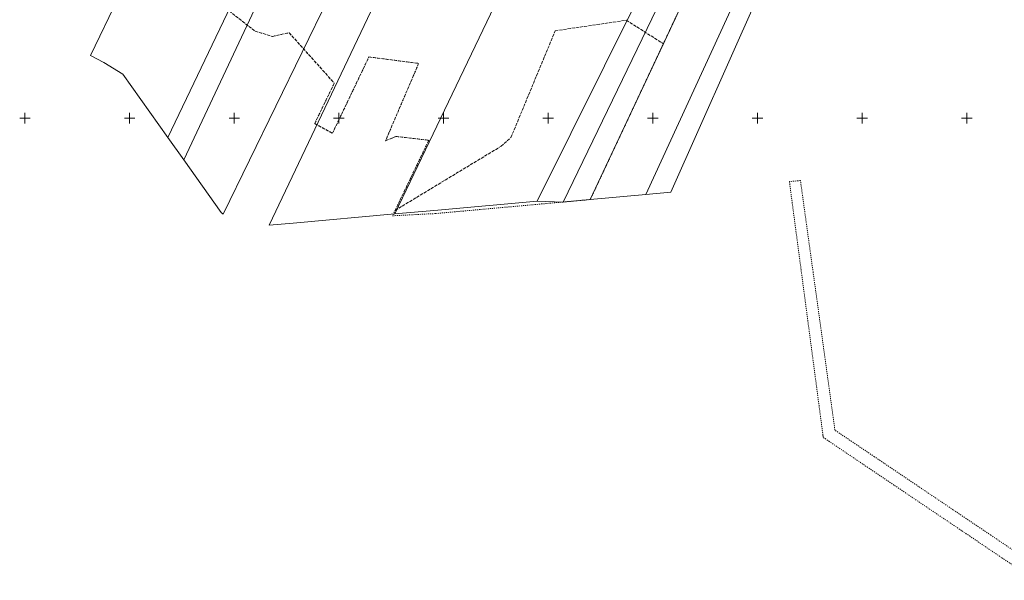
# Model space of a CAD drawing. Header units: millimetres. Extents: x 1024 to 29474, y -14562 to 6512.
# Tile 13 of 83: x 20865 to 21335, y 2544 to 2812. Entities that reach past the tile are written whole.
import ezdxf

# ---------------------------------------------------------------- set-up
doc = ezdxf.new("R2010")
doc.units = ezdxf.units.MM
for name, pattern in [('1', [0]), ('EGDE', [0]), ('EGKK', [2, 1.5, -0.5]), ('EGUG', [1, 0.5, -0.5])]:
    doc.linetypes.add(name, pattern=pattern)
for name, color, linetype, lineweight in [('Dzialki', 7, 'EGDE', 18), ('Kontury', 3, 'EGKK', 18), ('Podzial_sekcyjny_krzyze', 7, '1', 18), ('Uzytki', 3, 'EGUG', 18)]:
    doc.layers.add(name, color=color, linetype=linetype, lineweight=lineweight)

# ---------------------------------------------------------------- blocks, each defined once
blk = doc.blocks.new('Wykno-Rudnik')
at = {"layer": 'Dzialki'}
for p, q in [((5131.38, 3055.59), (4971.28, 2724.67)), ((4923.28, 3051.43), (4782.47, 2755.45)), ((4933.7, 3051.22), (4790.04, 2744.76)), ((4984.23, 2725.84), (5137.36, 3052.63)), ((5155.4, 3043.73), (5010.82, 2728.24)), ((5022.77, 2729.32), (5160.79, 3041.08)), ((4843.84, 3000.14), (4745.46, 2794.65)), ((4890.86, 2718.96), (4996.04, 2939.17)), ((4958.77, 2725.06), (5051.08, 2910.62)), ((4922.19, 2905.87), (4830.86, 2713.57)), ((4808.76, 2718.9), (4893.86, 2893.18)), ((4745.46, 2794.65), (4751.86, 2791.38)), ((4751.86, 2791.38), (4760.94, 2785.84)), ((4760.94, 2785.84), (4782.47, 2755.45)), ((4782.47, 2755.45), (4790.04, 2744.76)), ((4790.04, 2744.76), (4807.83, 2719.66)), ((5010.82, 2728.24), (5022.77, 2729.32)), ((4911.34, 2720.8), (4958.77, 2725.06)), ((4958.77, 2725.06), (4971.28, 2724.67)), ((4971.28, 2724.67), (4984.23, 2725.84)), ((4984.23, 2725.84), (5010.82, 2728.24)), ((4807.83, 2719.66), (4808.76, 2718.9)), ((4842.21, 2714.59), (4890.86, 2718.96)), ((4890.86, 2718.96), (4911.34, 2720.8)), ((4830.86, 2713.57), (4842.21, 2714.59))]:
    blk.add_line(p, q, dxfattribs=at)
at = {"layer": 'Kontury'}
for p, q in [((4805.33, 2820.94), (4824.1, 2806.34)), ((5019.14, 2800.33), (5026.06, 2815.12)), ((4967.47, 2806.54), (5001.42, 2811.58)), ((5001.42, 2811.58), (5019.14, 2800.33)), ((4824.1, 2806.34), (4832.36, 2803.84)), ((4832.36, 2803.84), (4840.33, 2805.62)), ((4840.33, 2805.62), (4861.92, 2781.5)), ((4946.31, 2755.51), (4967.47, 2806.54)), ((4861.07, 2757.55), (4878.46, 2794.02)), ((4878.46, 2794.02), (4902.23, 2790.93)), ((4902.23, 2790.93), (4886.42, 2753.97)), ((4861.92, 2781.5), (4852.56, 2762.2)), ((4852.56, 2762.2), (4861.07, 2757.55)), ((4886.42, 2753.97), (4891.4, 2756.01)), ((4907.07, 2754.2), (4890.98, 2720.64)), ((4891.4, 2756.01), (4907.07, 2754.2)), ((4941.57, 2751.3), (4946.31, 2755.51)), ((4890.98, 2720.64), (4941.57, 2751.3))]:
    blk.add_line(p, q, dxfattribs=at)
at = {"layer": 'Podzial_sekcyjny_krzyze'}
for p, q in [((4714.12, 2762.24), (4714.12, 2767.24)), ((4764.12, 2762.24), (4764.12, 2767.24)), ((4814.12, 2762.24), (4814.12, 2767.24)), ((4864.12, 2762.24), (4864.12, 2767.24)), ((4914.12, 2762.24), (4914.12, 2767.24)), ((4964.12, 2762.24), (4964.12, 2767.24)), ((5014.12, 2762.24), (5014.12, 2767.24)), ((5064.12, 2762.24), (5064.12, 2767.24)), ((5114.12, 2762.24), (5114.12, 2767.24)), ((5164.12, 2762.24), (5164.12, 2767.24)), ((4711.62, 2764.74), (4716.62, 2764.74)), ((4761.62, 2764.74), (4766.62, 2764.74)), ((4811.62, 2764.74), (4816.62, 2764.74)), ((4861.62, 2764.74), (4866.62, 2764.74)), ((4911.62, 2764.74), (4916.62, 2764.74)), ((4961.62, 2764.74), (4966.62, 2764.74)), ((5011.62, 2764.74), (5016.62, 2764.74)), ((5061.62, 2764.74), (5066.62, 2764.74)), ((5111.62, 2764.74), (5116.62, 2764.74)), ((5161.62, 2764.74), (5166.62, 2764.74))]:
    blk.add_line(p, q, dxfattribs=at)
at = {"layer": 'Uzytki'}
for p, q in [((4805.33, 2820.94), (4824.1, 2806.34)), ((5019.14, 2800.33), (5026.06, 2815.12)), ((4824.1, 2806.34), (4832.36, 2803.84)), ((4832.36, 2803.84), (4840.33, 2805.62)), ((4840.33, 2805.62), (4861.92, 2781.5)), ((4984.23, 2725.84), (5019.14, 2800.33)), ((4861.07, 2757.55), (4878.46, 2794.02)), ((4878.46, 2794.02), (4902.23, 2790.93)), ((4902.23, 2790.93), (4886.42, 2753.97)), ((4861.92, 2781.5), (4852.56, 2762.2)), ((4852.56, 2762.2), (4861.07, 2757.55)), ((4886.42, 2753.97), (4891.4, 2756.01)), ((4907.07, 2754.2), (4889.75, 2718.07)), ((4891.4, 2756.01), (4907.07, 2754.2)), ((5084.62, 2734.92), (5079.35, 2734.44)), ((5079.35, 2734.44), (5084.98, 2691.9)), ((5090.69, 2691.02), (5084.62, 2734.92)), ((4957.83, 2723.45), (4971.28, 2724.67)), ((4971.28, 2724.67), (4984.23, 2725.84)), ((4889.75, 2718.07), (4910.32, 2719.15)), ((4910.32, 2719.15), (4912.29, 2719.33)), ((4912.29, 2719.33), (4957.83, 2723.45)), ((5084.98, 2691.9), (5091.27, 2644.32)), ((5101.1, 2615.58), (5090.69, 2691.02)), ((5091.27, 2644.32), (5095.42, 2612.88)), ((5119.95, 2602.87), (5101.1, 2615.58)), ((5095.42, 2612.88), (5095.52, 2612.11)), ((5095.52, 2612.11), (5096.39, 2611.52)), ((5096.39, 2611.52), (5098.21, 2610.3)), ((5098.21, 2610.3), (5129.61, 2589.13)), ((5122.68, 2601.04), (5119.95, 2602.87)), ((5157.58, 2577.5), (5122.68, 2601.04)), ((5129.61, 2589.13), (5161.8, 2567.42)), ((5158.97, 2576.56), (5157.58, 2577.5)), ((5175.51, 2565.42), (5158.97, 2576.56)), ((5161.8, 2567.42), (5163.6, 2566.2)), ((5163.6, 2566.2), (5165.41, 2564.98)), ((5165.41, 2564.98), (5180.85, 2554.57)), ((5185.84, 2558.45), (5175.51, 2565.42)), ((5180.85, 2554.57), (5196.86, 2543.78))]:
    blk.add_line(p, q, dxfattribs=at)

msp = doc.modelspace()

# ---------------------------------------------------------------- block references
msp.add_blockref('Wykno-Rudnik', (16153.042, 0))

doc.saveas('drawing.dxf')
